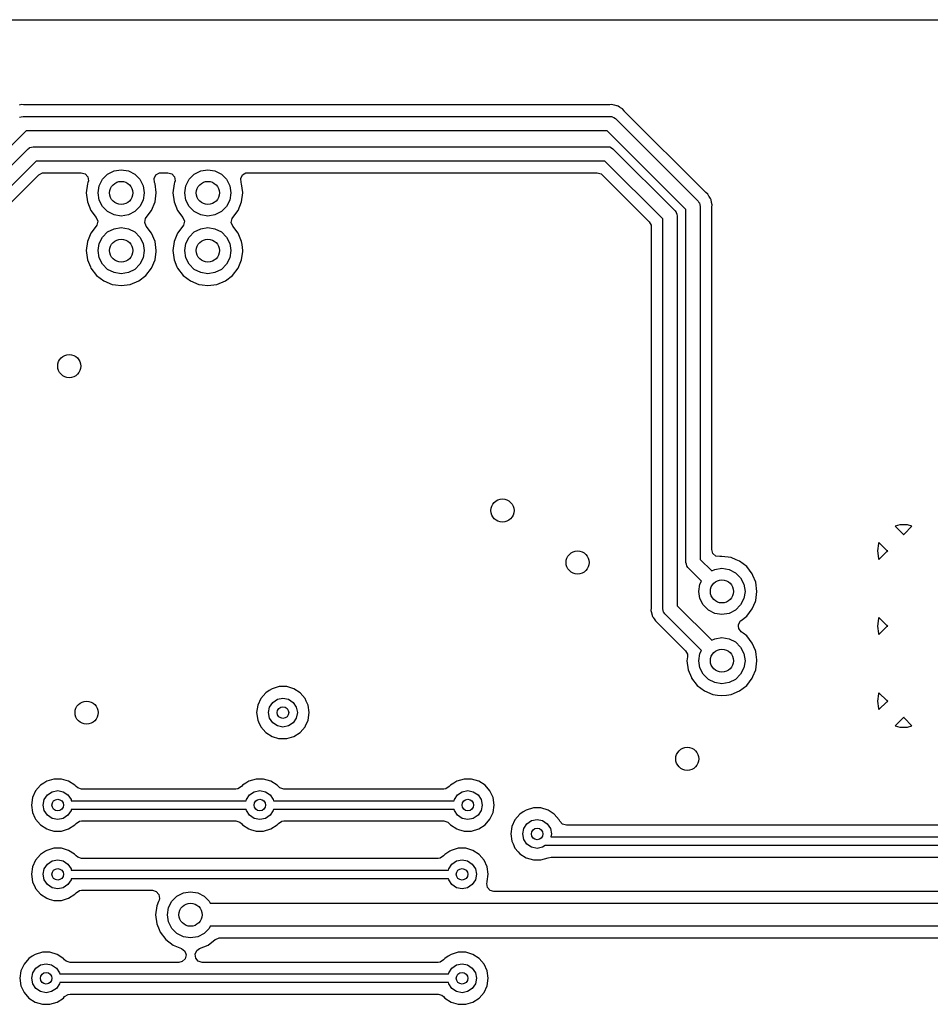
# Model space of a CAD drawing. Extents: x 0.4 to 10.6, y -8.1 to -0.4.
# Tile 22 of 25: x 6.584 to 7.205, y -1.951 to -1.28. Entities that reach past the tile are written whole.
import ezdxf

# ---------------------------------------------------------------- set-up
doc = ezdxf.new("R2010")
doc.units = 0
doc.header["$MEASUREMENT"] = 0
doc.layers.add('BLACK', color=7, linetype='CONTINUOUS')

msp = doc.modelspace()

# ---------------------------------------------------------------- linework, layer by layer
at = {"layer": 'BLACK', "linetype": 'CONTINUOUS'}
for p, q in [((4.78348, -1.27955), (7.46061, -1.27955)), ((6.58548, -1.33743), (6.58394, -1.33784)), ((6.58685, -1.33755), (6.58548, -1.33743)), ((6.58548, -1.33743), (6.58548, -1.33743)), ((6.58707, -1.33757), (6.58685, -1.33755)), ((6.58728, -1.33758), (6.58707, -1.33757)), ((6.98617, -1.33758), (6.58728, -1.33758)), ((6.98638, -1.33757), (6.98617, -1.33758)), ((6.9866, -1.33755), (6.98638, -1.33757)), ((6.98797, -1.33743), (6.9866, -1.33755)), ((6.98951, -1.33784), (6.98797, -1.33743)), ((6.98972, -1.33789), (6.98951, -1.33784)), ((6.99129, -1.33817), (6.98972, -1.33789)), ((6.99149, -1.33824), (6.99129, -1.33817)), ((6.99215, -1.33851), (6.99149, -1.33824)), ((6.99234, -1.3386), (6.99215, -1.33851)), ((6.99312, -1.33915), (6.99234, -1.3386)), ((6.99234, -1.3386), (6.99234, -1.3386)), ((6.99364, -1.33951), (6.99312, -1.33915)), ((6.99382, -1.33963), (6.99364, -1.33951)), ((6.99475, -1.34017), (6.99382, -1.33963)), ((6.9952, -1.34043), (6.99475, -1.34017)), ((6.99623, -1.34165), (6.9952, -1.34043)), ((6.9952, -1.34043), (6.9952, -1.34043)), ((6.99637, -1.3418), (6.99623, -1.34165)), ((7.0519, -1.39733), (6.99637, -1.3418)), ((6.58426, -1.34607), (6.58545, -1.34582)), ((6.58545, -1.34582), (6.58661, -1.34547)), ((6.58661, -1.34547), (6.98684, -1.34547)), ((6.98684, -1.34547), (6.98771, -1.3456)), ((6.98771, -1.3456), (6.98788, -1.34558)), ((6.98788, -1.34558), (6.98798, -1.34564)), ((6.98798, -1.34564), (6.98822, -1.34567)), ((6.98822, -1.34567), (6.98925, -1.34633)), ((6.98925, -1.34633), (6.99032, -1.34691)), ((6.99032, -1.34691), (7.04679, -1.40338)), ((6.58865, -1.35531), (6.47986, -1.46411)), ((6.9848, -1.35531), (6.58865, -1.35531)), ((7.03839, -1.4089), (6.9848, -1.35531)), ((6.48615, -1.47146), (6.59002, -1.36758)), ((6.59002, -1.36758), (6.59073, -1.36706)), ((6.59073, -1.36706), (6.59084, -1.36692)), ((6.59084, -1.36692), (6.59095, -1.36689)), ((6.59095, -1.36689), (6.59115, -1.36674)), ((6.59115, -1.36674), (6.59234, -1.36648)), ((6.59234, -1.36648), (6.5935, -1.36614)), ((6.5935, -1.36614), (6.98524, -1.36614)), ((6.98524, -1.36614), (6.98611, -1.36627)), ((6.98611, -1.36627), (6.98628, -1.36625)), ((6.98628, -1.36625), (6.98638, -1.36631)), ((6.98638, -1.36631), (6.98662, -1.36634)), ((6.98662, -1.36634), (6.98765, -1.367)), ((6.98765, -1.367), (6.98872, -1.36758)), ((6.98872, -1.36758), (7.03104, -1.40991)), ((6.59554, -1.37598), (6.49167, -1.47986)), ((6.9832, -1.37598), (6.59554, -1.37598)), ((7.02264, -1.41542), (6.9832, -1.37598)), ((6.64429, -1.3849), (6.64868, -1.38266)), ((6.64868, -1.38266), (6.65354, -1.38189)), ((6.65354, -1.38189), (6.65841, -1.38266)), ((6.65841, -1.38266), (6.6628, -1.3849)), ((6.70334, -1.3849), (6.70773, -1.38266)), ((6.70773, -1.38266), (6.7126, -1.38189)), ((6.7126, -1.38189), (6.71746, -1.38266)), ((6.71746, -1.38266), (6.72185, -1.3849)), ((6.49772, -1.48497), (6.59738, -1.38531)), ((6.59738, -1.38531), (6.5998, -1.38399)), ((6.5998, -1.38399), (6.60083, -1.38388)), ((6.60083, -1.38388), (6.62635, -1.38388)), ((6.62635, -1.38388), (6.62899, -1.38465)), ((6.62899, -1.38465), (6.63079, -1.38673)), ((6.63079, -1.38673), (6.63118, -1.38945)), ((6.63118, -1.38945), (6.63086, -1.39063)), ((6.63857, -1.39277), (6.6408, -1.38838)), ((6.6408, -1.38838), (6.64429, -1.3849)), ((6.6628, -1.3849), (6.66628, -1.38838)), ((6.66628, -1.38838), (6.66852, -1.39277)), ((6.67594, -1.38789), (6.67717, -1.38543)), ((6.67623, -1.39063), (6.67594, -1.38789)), ((6.67717, -1.38543), (6.67953, -1.38403)), ((6.67953, -1.38403), (6.68074, -1.38388)), ((6.68074, -1.38388), (6.6854, -1.38388)), ((6.6854, -1.38388), (6.68804, -1.38465)), ((6.68804, -1.38465), (6.68984, -1.38673)), ((6.68984, -1.38673), (6.69023, -1.38945)), ((6.69023, -1.38945), (6.68991, -1.39063)), ((6.69762, -1.39277), (6.69986, -1.38838)), ((6.69986, -1.38838), (6.70334, -1.3849)), ((6.72185, -1.3849), (6.72534, -1.38838)), ((6.72534, -1.38838), (6.72758, -1.39277)), ((6.73499, -1.38789), (6.73622, -1.38543)), ((6.73528, -1.39063), (6.73499, -1.38789)), ((6.73622, -1.38543), (6.73859, -1.38403)), ((6.73859, -1.38403), (6.73979, -1.38388)), ((6.73979, -1.38388), (6.97791, -1.38388)), ((6.97791, -1.38388), (6.98055, -1.38465)), ((6.98055, -1.38465), (6.98136, -1.38531)), ((6.98136, -1.38531), (7.01331, -1.41726)), ((6.63051, -1.39147), (6.6297, -1.39764)), ((6.63086, -1.39063), (6.63051, -1.39147)), ((6.63051, -1.39147), (6.63051, -1.39147)), ((6.6378, -1.39764), (6.63857, -1.39277)), ((6.66852, -1.39277), (6.66929, -1.39764)), ((6.67658, -1.39147), (6.67623, -1.39063)), ((6.67735, -1.39733), (6.67658, -1.39147)), ((6.67658, -1.39147), (6.67658, -1.39147)), ((6.68957, -1.39147), (6.68875, -1.39764)), ((6.68991, -1.39063), (6.68957, -1.39147)), ((6.68957, -1.39147), (6.68957, -1.39147)), ((6.69685, -1.39764), (6.69762, -1.39277)), ((6.72758, -1.39277), (6.72835, -1.39764)), ((6.73563, -1.39147), (6.73528, -1.39063)), ((6.7364, -1.39733), (6.73563, -1.39147)), ((6.73563, -1.39147), (6.73563, -1.39147)), ((6.6297, -1.39764), (6.6297, -1.39764)), ((6.6297, -1.39764), (6.63051, -1.40381)), ((6.63857, -1.4025), (6.6378, -1.39764)), ((6.6408, -1.40689), (6.63857, -1.4025)), ((6.66852, -1.4025), (6.66628, -1.40689)), ((6.66929, -1.39764), (6.66852, -1.4025)), ((6.67658, -1.40381), (6.67739, -1.39764)), ((6.67739, -1.39764), (6.67735, -1.39733)), ((6.68875, -1.39764), (6.68875, -1.39764)), ((6.68875, -1.39764), (6.68957, -1.40381)), ((6.69762, -1.4025), (6.69685, -1.39764)), ((6.69986, -1.40689), (6.69762, -1.4025)), ((6.72758, -1.4025), (6.72534, -1.40689)), ((6.72835, -1.39764), (6.72758, -1.4025)), ((6.73563, -1.40381), (6.73644, -1.39764)), ((6.73644, -1.39764), (6.7364, -1.39733)), ((7.05205, -1.39747), (7.0519, -1.39733)), ((7.05328, -1.3985), (7.05205, -1.39747)), ((7.05407, -1.39988), (7.05328, -1.3985)), ((7.05419, -1.40006), (7.05407, -1.39988)), ((7.0551, -1.40136), (7.05419, -1.40006)), ((7.05519, -1.40155), (7.0551, -1.40136)), ((7.0551, -1.40136), (7.0551, -1.40136)), ((7.05546, -1.40221), (7.05519, -1.40155)), ((7.05553, -1.40241), (7.05546, -1.40221)), ((7.05581, -1.40398), (7.05553, -1.40241)), ((7.05553, -1.40241), (7.05553, -1.40241)), ((6.63051, -1.40381), (6.63051, -1.40381)), ((6.63051, -1.40381), (6.63289, -1.40956)), ((6.63289, -1.40956), (6.63657, -1.41435)), ((6.64429, -1.41038), (6.6408, -1.40689)), ((6.66628, -1.40689), (6.6628, -1.41038)), ((6.67052, -1.41435), (6.67419, -1.40956)), ((6.67419, -1.40956), (6.67658, -1.40381)), ((6.68957, -1.40381), (6.68957, -1.40381)), ((6.68957, -1.40381), (6.69195, -1.40956)), ((6.69195, -1.40956), (6.69562, -1.41435)), ((6.70334, -1.41038), (6.69986, -1.40689)), ((6.72534, -1.40689), (6.72185, -1.41038)), ((6.72957, -1.41435), (6.73325, -1.40956)), ((6.73325, -1.40956), (6.73563, -1.40381)), ((7.03839, -1.64961), (7.03839, -1.4089)), ((7.04679, -1.40338), (7.04731, -1.40409)), ((7.04731, -1.40409), (7.04745, -1.4042)), ((7.04745, -1.4042), (7.04748, -1.40431)), ((7.04748, -1.40431), (7.04763, -1.4045)), ((7.04763, -1.4045), (7.04789, -1.40569)), ((7.04789, -1.40569), (7.04823, -1.40686)), ((7.04823, -1.40686), (7.04823, -1.64757)), ((7.05586, -1.40419), (7.05581, -1.40398)), ((7.05627, -1.40573), (7.05586, -1.40419)), ((7.05612, -1.40753), (7.05613, -1.40732)), ((7.05612, -1.4356), (7.05612, -1.40753)), ((7.05613, -1.40732), (7.05627, -1.40573)), ((6.63657, -1.41435), (6.63756, -1.41692)), ((6.64868, -1.41262), (6.64429, -1.41038)), ((6.65354, -1.41339), (6.64868, -1.41262)), ((6.65841, -1.41262), (6.65354, -1.41339)), ((6.6628, -1.41038), (6.65841, -1.41262)), ((6.66953, -1.41773), (6.67008, -1.41503)), ((6.67008, -1.41503), (6.67052, -1.41435)), ((6.69562, -1.41435), (6.69661, -1.41692)), ((6.70773, -1.41262), (6.70334, -1.41038)), ((6.7126, -1.41339), (6.70773, -1.41262)), ((6.71746, -1.41262), (6.7126, -1.41339)), ((6.72185, -1.41038), (6.71746, -1.41262)), ((6.72858, -1.41773), (6.72913, -1.41503)), ((6.72913, -1.41503), (6.72957, -1.41435)), ((7.02264, -1.6811), (7.02264, -1.41542)), ((7.03104, -1.40991), (7.03157, -1.41061)), ((7.03157, -1.41061), (7.0317, -1.41073)), ((7.0317, -1.41073), (7.03173, -1.41083)), ((7.03173, -1.41083), (7.03188, -1.41103)), ((7.03188, -1.41103), (7.03214, -1.41222)), ((7.03214, -1.41222), (7.03248, -1.41339)), ((7.03248, -1.41339), (7.03248, -1.67906)), ((6.63657, -1.42029), (6.63289, -1.42508)), ((6.63701, -1.41961), (6.63657, -1.42029)), ((6.63756, -1.41692), (6.63701, -1.41961)), ((6.64429, -1.42427), (6.64868, -1.42203)), ((6.64868, -1.42203), (6.65354, -1.42126)), ((6.65354, -1.42126), (6.65841, -1.42203)), ((6.65841, -1.42203), (6.6628, -1.42427)), ((6.67052, -1.42029), (6.66953, -1.41773)), ((6.67419, -1.42508), (6.67052, -1.42029)), ((6.69562, -1.42029), (6.69195, -1.42508)), ((6.69606, -1.41961), (6.69562, -1.42029)), ((6.69661, -1.41692), (6.69606, -1.41961)), ((6.70334, -1.42427), (6.70773, -1.42203)), ((6.70773, -1.42203), (6.7126, -1.42126)), ((6.7126, -1.42126), (6.71746, -1.42203)), ((6.71746, -1.42203), (6.72185, -1.42427)), ((6.72957, -1.42029), (6.72858, -1.41773)), ((6.73325, -1.42508), (6.72957, -1.42029)), ((7.01331, -1.41726), (7.01463, -1.41968)), ((7.01463, -1.41968), (7.01474, -1.42072)), ((7.01474, -1.42072), (7.01474, -1.68044)), ((6.63289, -1.42508), (6.63051, -1.43084)), ((6.63857, -1.43214), (6.6408, -1.42775)), ((6.6408, -1.42775), (6.64429, -1.42427)), ((6.6628, -1.42427), (6.66628, -1.42775)), ((6.66628, -1.42775), (6.66852, -1.43214)), ((6.67658, -1.43084), (6.67419, -1.42508)), ((6.69195, -1.42508), (6.68957, -1.43084)), ((6.69762, -1.43214), (6.69986, -1.42775)), ((6.69986, -1.42775), (6.70334, -1.42427)), ((6.72185, -1.42427), (6.72534, -1.42775)), ((6.72534, -1.42775), (6.72758, -1.43214)), ((6.73563, -1.43084), (6.73325, -1.42508)), ((6.63051, -1.43084), (6.6297, -1.43701)), ((6.63051, -1.43084), (6.63051, -1.43084)), ((6.6378, -1.43701), (6.63857, -1.43214)), ((6.66852, -1.43214), (6.66929, -1.43701)), ((6.67685, -1.43289), (6.67658, -1.43084)), ((6.67739, -1.43701), (6.67685, -1.43289)), ((6.68957, -1.43084), (6.68875, -1.43701)), ((6.68957, -1.43084), (6.68957, -1.43084)), ((6.69685, -1.43701), (6.69762, -1.43214)), ((6.72758, -1.43214), (6.72835, -1.43701)), ((6.7359, -1.43289), (6.73563, -1.43084)), ((6.73644, -1.43701), (6.7359, -1.43289)), ((7.05612, -1.49761), (7.05612, -1.4356)), ((6.6297, -1.43701), (6.6297, -1.43701)), ((6.6297, -1.43701), (6.63051, -1.44318)), ((6.63051, -1.44318), (6.63051, -1.44318)), ((6.63051, -1.44318), (6.6325, -1.44799)), ((6.63857, -1.44187), (6.6378, -1.43701)), ((6.6408, -1.44626), (6.63857, -1.44187)), ((6.66852, -1.44187), (6.66628, -1.44626)), ((6.66929, -1.43701), (6.66852, -1.44187)), ((6.67419, -1.44893), (6.67658, -1.44318)), ((6.67658, -1.44318), (6.67732, -1.43756)), ((6.67732, -1.43756), (6.67739, -1.43701)), ((6.67739, -1.43701), (6.67739, -1.43701)), ((6.68875, -1.43701), (6.68875, -1.43701)), ((6.68875, -1.43701), (6.68957, -1.44318)), ((6.68957, -1.44318), (6.68957, -1.44318)), ((6.68957, -1.44318), (6.69156, -1.44799)), ((6.69762, -1.44187), (6.69685, -1.43701)), ((6.69986, -1.44626), (6.69762, -1.44187)), ((6.72758, -1.44187), (6.72534, -1.44626)), ((6.72835, -1.43701), (6.72758, -1.44187)), ((6.73325, -1.44893), (6.73563, -1.44318)), ((6.73563, -1.44318), (6.73637, -1.43756)), ((6.73637, -1.43756), (6.73644, -1.43701)), ((6.73644, -1.43701), (6.73644, -1.43701)), ((6.6325, -1.44799), (6.63289, -1.44893)), ((6.63289, -1.44893), (6.63668, -1.45387)), ((6.64429, -1.44975), (6.6408, -1.44626)), ((6.64868, -1.45199), (6.64429, -1.44975)), ((6.6628, -1.44975), (6.65841, -1.45199)), ((6.66628, -1.44626), (6.6628, -1.44975)), ((6.6704, -1.45387), (6.67419, -1.44893)), ((6.69156, -1.44799), (6.69195, -1.44893)), ((6.69195, -1.44893), (6.69574, -1.45387)), ((6.70334, -1.44975), (6.69986, -1.44626)), ((6.70773, -1.45199), (6.70334, -1.44975)), ((6.72185, -1.44975), (6.71746, -1.45199)), ((6.72534, -1.44626), (6.72185, -1.44975)), ((6.72946, -1.45387), (6.73325, -1.44893)), ((6.63668, -1.45387), (6.64162, -1.45766)), ((6.65354, -1.45276), (6.64868, -1.45199)), ((6.65841, -1.45199), (6.65354, -1.45276)), ((6.66547, -1.45766), (6.6704, -1.45387)), ((6.69574, -1.45387), (6.70068, -1.45766)), ((6.7126, -1.45276), (6.70773, -1.45199)), ((6.71746, -1.45199), (6.7126, -1.45276)), ((6.72452, -1.45766), (6.72946, -1.45387)), ((6.64162, -1.45766), (6.64737, -1.46004)), ((6.64737, -1.46004), (6.64962, -1.46034)), ((6.64962, -1.46034), (6.65354, -1.46085)), ((6.65354, -1.46085), (6.6556, -1.46058)), ((6.65354, -1.46085), (6.65354, -1.46085)), ((6.65354, -1.46085), (6.65354, -1.46085)), ((6.6556, -1.46058), (6.65972, -1.46004)), ((6.65972, -1.46004), (6.66547, -1.45766)), ((6.70068, -1.45766), (6.70643, -1.46004)), ((6.70643, -1.46004), (6.70868, -1.46034)), ((6.70868, -1.46034), (6.7126, -1.46085)), ((6.7126, -1.46085), (6.71466, -1.46058)), ((6.7126, -1.46085), (6.7126, -1.46085)), ((6.7126, -1.46085), (6.7126, -1.46085)), ((6.71466, -1.46058), (6.71877, -1.46004)), ((6.71877, -1.46004), (6.72452, -1.45766)), ((7.05612, -1.62493), (7.05612, -1.49761)), ((7.18426, -1.62402), (7.18115, -1.62493)), ((7.18936, -1.62402), (7.18426, -1.62402)), ((7.19248, -1.62493), (7.18936, -1.62402)), ((7.05612, -1.64078), (7.05612, -1.62493)), ((7.18115, -1.62493), (7.18115, -1.62493)), ((7.18115, -1.62493), (7.18646, -1.63024)), ((7.18646, -1.63024), (7.18676, -1.6308)), ((7.18676, -1.6308), (7.18716, -1.63024)), ((7.18716, -1.63024), (7.19248, -1.62493)), ((7.19248, -1.62493), (7.19248, -1.62493)), ((7.16964, -1.63669), (7.16891, -1.64173)), ((7.16995, -1.63601), (7.16964, -1.63669)), ((7.17526, -1.64132), (7.16995, -1.63601)), ((7.05639, -1.64173), (7.05612, -1.64078)), ((7.05687, -1.64337), (7.05639, -1.64173)), ((7.05892, -1.6452), (7.05687, -1.64337)), ((7.16891, -1.64173), (7.16964, -1.64677)), ((7.16995, -1.64746), (7.17526, -1.64214)), ((7.17531, -1.64137), (7.17526, -1.64132)), ((7.17526, -1.64214), (7.17601, -1.64174)), ((7.176, -1.64173), (7.17531, -1.64137)), ((7.17601, -1.64174), (7.176, -1.64173)), ((7.03873, -1.65077), (7.03839, -1.64961)), ((7.03899, -1.65196), (7.03873, -1.65077)), ((7.04823, -1.64757), (7.05604, -1.65538)), ((7.06164, -1.64562), (7.05892, -1.6452)), ((7.06299, -1.64545), (7.06164, -1.64562)), ((7.06916, -1.64626), (7.06299, -1.64545)), ((7.06299, -1.64545), (7.06299, -1.64545)), ((7.07272, -1.64773), (7.06916, -1.64626)), ((7.06916, -1.64626), (7.06916, -1.64626)), ((7.07491, -1.64864), (7.07272, -1.64773)), ((7.07985, -1.65243), (7.07491, -1.64864)), ((7.16964, -1.64677), (7.16964, -1.64677)), ((7.16964, -1.64677), (7.16995, -1.64746)), ((7.03914, -1.65216), (7.03899, -1.65196)), ((7.03917, -1.65227), (7.03914, -1.65216)), ((7.0393, -1.65238), (7.03917, -1.65227)), ((7.03983, -1.65309), (7.0393, -1.65238)), ((7.04908, -1.66234), (7.03983, -1.65309)), ((7.05604, -1.65538), (7.05813, -1.65431)), ((7.05813, -1.65431), (7.06299, -1.65354)), ((7.06299, -1.65354), (7.06786, -1.65431)), ((7.06786, -1.65431), (7.07225, -1.65655)), ((7.07225, -1.65655), (7.07573, -1.66003)), ((7.08364, -1.65737), (7.07985, -1.65243)), ((7.08413, -1.65853), (7.08364, -1.65737)), ((7.04724, -1.66929), (7.04801, -1.66442)), ((7.04801, -1.66442), (7.04908, -1.66234)), ((7.07573, -1.66003), (7.07797, -1.66442)), ((7.07797, -1.66442), (7.07874, -1.66929)), ((7.08603, -1.66312), (7.08413, -1.65853)), ((7.08684, -1.66929), (7.08603, -1.66312)), ((7.04801, -1.67416), (7.04724, -1.66929)), ((7.07874, -1.66929), (7.07797, -1.67416)), ((7.08603, -1.67546), (7.08684, -1.66929)), ((7.05025, -1.67855), (7.04801, -1.67416)), ((7.07797, -1.67416), (7.07573, -1.67855)), ((7.08364, -1.68121), (7.08576, -1.67611)), ((7.08576, -1.67611), (7.08603, -1.67546)), ((7.01473, -1.68065), (7.0146, -1.68224)), ((7.0146, -1.68224), (7.0146, -1.68224)), ((7.0146, -1.68224), (7.01501, -1.68378)), ((7.01474, -1.68044), (7.01473, -1.68065)), ((7.01501, -1.68378), (7.01505, -1.68398)), ((7.01505, -1.68398), (7.01533, -1.68555)), ((7.02298, -1.68227), (7.02264, -1.6811)), ((7.02324, -1.68346), (7.02298, -1.68227)), ((7.02339, -1.68366), (7.02324, -1.68346)), ((7.02342, -1.68376), (7.02339, -1.68366)), ((7.02355, -1.68388), (7.02342, -1.68376)), ((7.02408, -1.68458), (7.02355, -1.68388)), ((7.04908, -1.70958), (7.02408, -1.68458)), ((7.03248, -1.67906), (7.05604, -1.70262)), ((7.05374, -1.68203), (7.05025, -1.67855)), ((7.05813, -1.68427), (7.05374, -1.68203)), ((7.06299, -1.68504), (7.05813, -1.68427)), ((7.06786, -1.68427), (7.06299, -1.68504)), ((7.07225, -1.68203), (7.06786, -1.68427)), ((7.07573, -1.67855), (7.07225, -1.68203)), ((7.07985, -1.68615), (7.08364, -1.68121)), ((7.01533, -1.68555), (7.0154, -1.68575)), ((7.0154, -1.68575), (7.01568, -1.68641)), ((7.01568, -1.68641), (7.01577, -1.6866)), ((7.01577, -1.6866), (7.01577, -1.6866)), ((7.01577, -1.6866), (7.01618, -1.68719)), ((7.01618, -1.68719), (7.01668, -1.68791)), ((7.01668, -1.68791), (7.01679, -1.68809)), ((7.01679, -1.68809), (7.01759, -1.68947)), ((7.01759, -1.68947), (7.01881, -1.69049)), ((7.01881, -1.69049), (7.01897, -1.69064)), ((7.01897, -1.69064), (7.03811, -1.70978)), ((7.0743, -1.69182), (7.07565, -1.68942)), ((7.07565, -1.68942), (7.07609, -1.68904)), ((7.07609, -1.68904), (7.07985, -1.68615)), ((7.16964, -1.68787), (7.16891, -1.69291)), ((7.16995, -1.68719), (7.16964, -1.68787)), ((7.17526, -1.6925), (7.16995, -1.68719)), ((7.07437, -1.69291), (7.0743, -1.69182)), ((7.07447, -1.69456), (7.07437, -1.69291)), ((7.07609, -1.69679), (7.07447, -1.69456)), ((7.07749, -1.69786), (7.07609, -1.69679)), ((7.07985, -1.69967), (7.07749, -1.69786)), ((7.16891, -1.69291), (7.16964, -1.69796)), ((7.16964, -1.69796), (7.16964, -1.69796)), ((7.16964, -1.69796), (7.16995, -1.69864)), ((7.16995, -1.69864), (7.17526, -1.69332)), ((7.17531, -1.69255), (7.17526, -1.6925)), ((7.17526, -1.69332), (7.17601, -1.69292)), ((7.176, -1.69292), (7.17531, -1.69255)), ((7.17601, -1.69292), (7.176, -1.69292)), ((7.05604, -1.70262), (7.05813, -1.70156)), ((7.05813, -1.70156), (7.06299, -1.70079)), ((7.06299, -1.70079), (7.06786, -1.70156)), ((7.06786, -1.70156), (7.07225, -1.70379)), ((7.07225, -1.70379), (7.07573, -1.70728)), ((7.08364, -1.70461), (7.07985, -1.69967)), ((7.07985, -1.69967), (7.07985, -1.69967)), ((7.07985, -1.69967), (7.07985, -1.69967)), ((7.08576, -1.70971), (7.08364, -1.70461)), ((7.03811, -1.70978), (7.03943, -1.71219)), ((7.04724, -1.71654), (7.04801, -1.71167)), ((7.04801, -1.71167), (7.04908, -1.70958)), ((7.07573, -1.70728), (7.07797, -1.71167)), ((7.07797, -1.71167), (7.07874, -1.71654)), ((7.08603, -1.71036), (7.08576, -1.70971)), ((7.0863, -1.71242), (7.08603, -1.71036)), ((7.0395, -1.71387), (7.03915, -1.71654)), ((7.03915, -1.71654), (7.03915, -1.71654)), ((7.03915, -1.71654), (7.03996, -1.72271)), ((7.03943, -1.71219), (7.0395, -1.71387)), ((7.04801, -1.7214), (7.04724, -1.71654)), ((7.07874, -1.71654), (7.07797, -1.7214)), ((7.08603, -1.72271), (7.08684, -1.71654)), ((7.08675, -1.71587), (7.0863, -1.71242)), ((7.08684, -1.71654), (7.08675, -1.71587)), ((7.03996, -1.72271), (7.03996, -1.72271)), ((7.03996, -1.72271), (7.0422, -1.72812)), ((7.05025, -1.72579), (7.04801, -1.7214)), ((7.07797, -1.7214), (7.07573, -1.72579)), ((7.08413, -1.72729), (7.08603, -1.72271)), ((7.0422, -1.72812), (7.04234, -1.72846)), ((7.04234, -1.72846), (7.04613, -1.7334)), ((7.05374, -1.72928), (7.05025, -1.72579)), ((7.05813, -1.73151), (7.05374, -1.72928)), ((7.06299, -1.73228), (7.05813, -1.73151)), ((7.06786, -1.73151), (7.06299, -1.73228)), ((7.07225, -1.72928), (7.06786, -1.73151)), ((7.07573, -1.72579), (7.07225, -1.72928)), ((7.07985, -1.7334), (7.08364, -1.72846)), ((7.08364, -1.72846), (7.08413, -1.72729)), ((6.75205, -1.73843), (6.74871, -1.74228)), ((6.75432, -1.73697), (6.75205, -1.73843)), ((6.75634, -1.73567), (6.75432, -1.73697)), ((6.76123, -1.73423), (6.75634, -1.73567)), ((6.75634, -1.73567), (6.75634, -1.73567)), ((6.75634, -1.73567), (6.75634, -1.73567)), ((6.76633, -1.73423), (6.76123, -1.73423)), ((6.76123, -1.73423), (6.76123, -1.73423)), ((6.77122, -1.73567), (6.76633, -1.73423)), ((6.76633, -1.73423), (6.76633, -1.73423)), ((6.77551, -1.73843), (6.77122, -1.73567)), ((6.77122, -1.73567), (6.77122, -1.73567)), ((6.77122, -1.73567), (6.77122, -1.73567)), ((6.77885, -1.74228), (6.77551, -1.73843)), ((7.04613, -1.7334), (7.05107, -1.73719)), ((7.05107, -1.73719), (7.05682, -1.73957)), ((7.06916, -1.73957), (7.07491, -1.73719)), ((7.07491, -1.73719), (7.07985, -1.7334)), ((7.16995, -1.73837), (7.16964, -1.73905)), ((7.17526, -1.74368), (7.16995, -1.73837)), ((6.74871, -1.74228), (6.74659, -1.74692)), ((6.74871, -1.74228), (6.74871, -1.74228)), ((6.75469, -1.7482), (6.75682, -1.74501)), ((6.75682, -1.74501), (6.76001, -1.74288)), ((6.76001, -1.74288), (6.76378, -1.74213)), ((6.76378, -1.74213), (6.76755, -1.74288)), ((6.76755, -1.74288), (6.77074, -1.74501)), ((6.77074, -1.74501), (6.77287, -1.7482)), ((6.77968, -1.74409), (6.77885, -1.74228)), ((6.78097, -1.74692), (6.77968, -1.74409)), ((7.05682, -1.73957), (7.05984, -1.73997)), ((7.05984, -1.73997), (7.06299, -1.74038)), ((7.06299, -1.74038), (7.06614, -1.73997)), ((7.06299, -1.74038), (7.06299, -1.74038)), ((7.06299, -1.74038), (7.06299, -1.74038)), ((7.06614, -1.73997), (7.06916, -1.73957)), ((7.16964, -1.73905), (7.16891, -1.74409)), ((7.16891, -1.74409), (7.16964, -1.74914)), ((7.16995, -1.74982), (7.17526, -1.74451)), ((7.17531, -1.74373), (7.17526, -1.74368)), ((7.17526, -1.74451), (7.17601, -1.7441)), ((7.176, -1.7441), (7.17531, -1.74373)), ((7.17601, -1.7441), (7.176, -1.7441)), ((6.74659, -1.74692), (6.74586, -1.75197)), ((6.74586, -1.75197), (6.74659, -1.75702)), ((6.75394, -1.75197), (6.75469, -1.7482)), ((6.75469, -1.75574), (6.75394, -1.75197)), ((6.77287, -1.7482), (6.77362, -1.75197)), ((6.77362, -1.75197), (6.77287, -1.75574)), ((6.7817, -1.75197), (6.78097, -1.74692)), ((6.78097, -1.75702), (6.7817, -1.75197)), ((7.16964, -1.74914), (7.16964, -1.74914)), ((7.16964, -1.74914), (7.16995, -1.74982)), ((6.74659, -1.75702), (6.7471, -1.75814)), ((6.7471, -1.75814), (6.74871, -1.76166)), ((6.75682, -1.75893), (6.75469, -1.75574)), ((6.77287, -1.75574), (6.77074, -1.75893)), ((6.7792, -1.7609), (6.78097, -1.75702)), ((7.18646, -1.75558), (7.18115, -1.7609)), ((7.18686, -1.75502), (7.18646, -1.75558)), ((7.18716, -1.75558), (7.18686, -1.75502)), ((7.19248, -1.7609), (7.18716, -1.75558)), ((6.74871, -1.76166), (6.75205, -1.76551)), ((6.76001, -1.76106), (6.75682, -1.75893)), ((6.76378, -1.76181), (6.76001, -1.76106)), ((6.76755, -1.76106), (6.76378, -1.76181)), ((6.77074, -1.75893), (6.76755, -1.76106)), ((6.77551, -1.76551), (6.77885, -1.76166)), ((6.77885, -1.76166), (6.7792, -1.7609)), ((7.18115, -1.7609), (7.18426, -1.76181)), ((7.18426, -1.76181), (7.18936, -1.76181)), ((7.18936, -1.76181), (7.19248, -1.7609)), ((6.75205, -1.76551), (6.75634, -1.76827)), ((6.75634, -1.76827), (6.76063, -1.76953)), ((6.76063, -1.76953), (6.76123, -1.7697)), ((6.76123, -1.7697), (6.76123, -1.7697)), ((6.76123, -1.7697), (6.76123, -1.7697)), ((6.76123, -1.7697), (6.76633, -1.7697)), ((6.76633, -1.7697), (6.77122, -1.76827)), ((6.76633, -1.7697), (6.76633, -1.7697)), ((6.77122, -1.76827), (6.77551, -1.76551)), ((6.60279, -1.79866), (6.60077, -1.79996)), ((6.60769, -1.79722), (6.60279, -1.79866)), ((6.60279, -1.79866), (6.60279, -1.79866)), ((6.60279, -1.79866), (6.60279, -1.79866)), ((6.61279, -1.79722), (6.60769, -1.79722)), ((6.60769, -1.79722), (6.60769, -1.79722)), ((6.61768, -1.79866), (6.61279, -1.79722)), ((6.61279, -1.79722), (6.61279, -1.79722)), ((6.62197, -1.80142), (6.61768, -1.79866)), ((6.61768, -1.79866), (6.61768, -1.79866)), ((6.61768, -1.79866), (6.61768, -1.79866)), ((6.74059, -1.79866), (6.73857, -1.79996)), ((6.74548, -1.79722), (6.74059, -1.79866)), ((6.74059, -1.79866), (6.74059, -1.79866)), ((6.74059, -1.79866), (6.74059, -1.79866)), ((6.75058, -1.79722), (6.74548, -1.79722)), ((6.74548, -1.79722), (6.74548, -1.79722)), ((6.75547, -1.79866), (6.75058, -1.79722)), ((6.75058, -1.79722), (6.75058, -1.79722)), ((6.75548, -1.79866), (6.75547, -1.79866)), ((6.75547, -1.79866), (6.75547, -1.79866)), ((6.75977, -1.80142), (6.75548, -1.79866)), ((6.88232, -1.79866), (6.8803, -1.79996)), ((6.88721, -1.79722), (6.88232, -1.79866)), ((6.88232, -1.79866), (6.88232, -1.79866)), ((6.88232, -1.79866), (6.88232, -1.79866)), ((6.89231, -1.79722), (6.88721, -1.79722)), ((6.88721, -1.79722), (6.88721, -1.79722)), ((6.89721, -1.79866), (6.89231, -1.79722)), ((6.89231, -1.79722), (6.89231, -1.79722)), ((6.9015, -1.80142), (6.89721, -1.79866)), ((6.89721, -1.79866), (6.89721, -1.79866)), ((6.89721, -1.79866), (6.89721, -1.79866)), ((6.59516, -1.80527), (6.59304, -1.80991)), ((6.5985, -1.80142), (6.59516, -1.80527)), ((6.59516, -1.80527), (6.59516, -1.80527)), ((6.60077, -1.79996), (6.5985, -1.80142)), ((6.60647, -1.80587), (6.61024, -1.80512)), ((6.61024, -1.80512), (6.614, -1.80587)), ((6.62285, -1.80243), (6.62197, -1.80142)), ((6.62197, -1.80142), (6.62197, -1.80142)), ((6.6239, -1.80334), (6.62285, -1.80243)), ((6.62654, -1.80411), (6.6239, -1.80334)), ((6.73173, -1.80411), (6.62654, -1.80411)), ((6.73311, -1.80392), (6.73173, -1.80411)), ((6.73542, -1.80243), (6.73311, -1.80392)), ((6.7363, -1.80142), (6.73542, -1.80243)), ((6.73857, -1.79996), (6.7363, -1.80142)), ((6.74426, -1.80587), (6.74803, -1.80512)), ((6.74803, -1.80512), (6.7518, -1.80587)), ((6.76064, -1.80243), (6.75977, -1.80142)), ((6.75977, -1.80142), (6.75977, -1.80142)), ((6.76169, -1.80334), (6.76064, -1.80243)), ((6.76433, -1.80411), (6.76169, -1.80334)), ((6.87346, -1.80411), (6.76433, -1.80411)), ((6.87484, -1.80392), (6.87346, -1.80411)), ((6.87715, -1.80243), (6.87484, -1.80392)), ((6.87803, -1.80142), (6.87715, -1.80243)), ((6.8803, -1.79996), (6.87803, -1.80142)), ((6.886, -1.80587), (6.88976, -1.80512)), ((6.88976, -1.80512), (6.89353, -1.80587)), ((6.90484, -1.80527), (6.9015, -1.80142)), ((6.90696, -1.80991), (6.90484, -1.80527)), ((6.59304, -1.80991), (6.59232, -1.81496)), ((6.60039, -1.81496), (6.60114, -1.81119)), ((6.60114, -1.81119), (6.60328, -1.808)), ((6.60328, -1.808), (6.60647, -1.80587)), ((6.614, -1.80587), (6.6172, -1.808)), ((6.6172, -1.808), (6.61933, -1.81119)), ((6.61933, -1.81119), (6.61949, -1.81201)), ((6.61949, -1.81201), (6.73878, -1.81201)), ((6.73878, -1.81201), (6.73894, -1.81119)), ((6.73894, -1.81119), (6.74107, -1.808)), ((6.74107, -1.808), (6.74426, -1.80587)), ((6.7518, -1.80587), (6.75499, -1.808)), ((6.75499, -1.808), (6.75712, -1.81119)), ((6.75712, -1.81119), (6.75729, -1.81201)), ((6.75729, -1.81201), (6.88051, -1.81201)), ((6.88051, -1.81201), (6.88067, -1.81119)), ((6.88067, -1.81119), (6.8828, -1.808)), ((6.8828, -1.808), (6.886, -1.80587)), ((6.89353, -1.80587), (6.89672, -1.808)), ((6.89672, -1.808), (6.89886, -1.81119)), ((6.89886, -1.81119), (6.89961, -1.81496)), ((6.90768, -1.81496), (6.90696, -1.80991)), ((6.59232, -1.81496), (6.59304, -1.82001)), ((6.60114, -1.81873), (6.60039, -1.81496)), ((6.60328, -1.82192), (6.60114, -1.81873)), ((6.61933, -1.81873), (6.6172, -1.82192)), ((6.61949, -1.81791), (6.61933, -1.81873)), ((6.73878, -1.81791), (6.61949, -1.81791)), ((6.73894, -1.81873), (6.73878, -1.81791)), ((6.74107, -1.82192), (6.73894, -1.81873)), ((6.75712, -1.81873), (6.75499, -1.82192)), ((6.75729, -1.81791), (6.75712, -1.81873)), ((6.88051, -1.81791), (6.75729, -1.81791)), ((6.88067, -1.81873), (6.88051, -1.81791)), ((6.8828, -1.82192), (6.88067, -1.81873)), ((6.89886, -1.81873), (6.89672, -1.82192)), ((6.89961, -1.81496), (6.89886, -1.81873)), ((6.90696, -1.82001), (6.90768, -1.81496)), ((6.92956, -1.81835), (6.92755, -1.81964)), ((6.93446, -1.81691), (6.92956, -1.81835)), ((6.92956, -1.81835), (6.92956, -1.81835)), ((6.92956, -1.81835), (6.92956, -1.81835)), ((6.93956, -1.81691), (6.93446, -1.81691)), ((6.93446, -1.81691), (6.93446, -1.81691)), ((6.94445, -1.81835), (6.93956, -1.81691)), ((6.93956, -1.81691), (6.93956, -1.81691)), ((6.94874, -1.8211), (6.94445, -1.81835)), ((6.94445, -1.81835), (6.94445, -1.81835)), ((6.94445, -1.81835), (6.94445, -1.81835)), ((6.59304, -1.82001), (6.59471, -1.82367)), ((6.59471, -1.82367), (6.59516, -1.82465)), ((6.59516, -1.82465), (6.5985, -1.8285)), ((6.60647, -1.82405), (6.60328, -1.82192)), ((6.61024, -1.8248), (6.60647, -1.82405)), ((6.614, -1.82405), (6.61024, -1.8248)), ((6.6172, -1.82192), (6.614, -1.82405)), ((6.62516, -1.826), (6.62654, -1.82581)), ((6.62654, -1.82581), (6.73173, -1.82581)), ((6.73173, -1.82581), (6.73437, -1.82658)), ((6.74426, -1.82405), (6.74107, -1.82192)), ((6.74803, -1.8248), (6.74426, -1.82405)), ((6.7518, -1.82405), (6.74803, -1.8248)), ((6.75499, -1.82192), (6.7518, -1.82405)), ((6.76296, -1.826), (6.76433, -1.82581)), ((6.76433, -1.82581), (6.87346, -1.82581)), ((6.87346, -1.82581), (6.8761, -1.82658)), ((6.886, -1.82405), (6.8828, -1.82192)), ((6.88976, -1.8248), (6.886, -1.82405)), ((6.89353, -1.82405), (6.88976, -1.8248)), ((6.89672, -1.82192), (6.89353, -1.82405)), ((6.9015, -1.8285), (6.90484, -1.82465)), ((6.90484, -1.82465), (6.90696, -1.82001)), ((6.92193, -1.82496), (6.91982, -1.8296)), ((6.92527, -1.8211), (6.92193, -1.82496)), ((6.92193, -1.82496), (6.92193, -1.82496)), ((6.92755, -1.81964), (6.92527, -1.8211)), ((6.93005, -1.82769), (6.93324, -1.82555)), ((6.93324, -1.82555), (6.93701, -1.8248)), ((6.93701, -1.8248), (6.94077, -1.82555)), ((6.94077, -1.82555), (6.94397, -1.82769)), ((6.95208, -1.82496), (6.94874, -1.8211)), ((6.9525, -1.82587), (6.95208, -1.82496)), ((6.95208, -1.82496), (6.95208, -1.82496)), ((6.95208, -1.82496), (6.95208, -1.82496)), ((6.5985, -1.8285), (6.60279, -1.83126)), ((6.60279, -1.83126), (6.60395, -1.8316)), ((6.60395, -1.8316), (6.60769, -1.8327)), ((6.61279, -1.8327), (6.61768, -1.83126)), ((6.61768, -1.83126), (6.62197, -1.8285)), ((6.62197, -1.8285), (6.62285, -1.82749)), ((6.62285, -1.82749), (6.62516, -1.826)), ((6.73437, -1.82658), (6.73542, -1.82749)), ((6.73542, -1.82749), (6.7363, -1.8285)), ((6.7363, -1.8285), (6.74059, -1.83126)), ((6.74059, -1.83126), (6.74174, -1.8316)), ((6.74174, -1.8316), (6.74548, -1.8327)), ((6.75058, -1.8327), (6.75548, -1.83126)), ((6.75548, -1.83126), (6.75977, -1.8285)), ((6.75977, -1.8285), (6.76064, -1.82749)), ((6.76064, -1.82749), (6.76296, -1.826)), ((6.8761, -1.82658), (6.87715, -1.82749)), ((6.87715, -1.82749), (6.87803, -1.8285)), ((6.87803, -1.8285), (6.88232, -1.83126)), ((6.88232, -1.83126), (6.88348, -1.8316)), ((6.88348, -1.8316), (6.88721, -1.8327)), ((6.89231, -1.8327), (6.89721, -1.83126)), ((6.89721, -1.83126), (6.9015, -1.8285)), ((6.91982, -1.8296), (6.91909, -1.83465)), ((6.92717, -1.83465), (6.92791, -1.83088)), ((6.92791, -1.83088), (6.93005, -1.82769)), ((6.94397, -1.82769), (6.9461, -1.83088)), ((6.9461, -1.83088), (6.94685, -1.83465)), ((6.9543, -1.82795), (6.9525, -1.82587)), ((6.95694, -1.82872), (6.9543, -1.82795)), ((7.30745, -1.82872), (6.95694, -1.82872)), ((6.60769, -1.8327), (6.60769, -1.8327)), ((6.60769, -1.8327), (6.60769, -1.8327)), ((6.60769, -1.8327), (6.61279, -1.8327)), ((6.61279, -1.8327), (6.61279, -1.8327)), ((6.74548, -1.8327), (6.74548, -1.8327)), ((6.74548, -1.8327), (6.74548, -1.8327)), ((6.74548, -1.8327), (6.75058, -1.8327)), ((6.75058, -1.8327), (6.75058, -1.8327)), ((6.88721, -1.8327), (6.88721, -1.8327)), ((6.88721, -1.8327), (6.88721, -1.8327)), ((6.88721, -1.8327), (6.89231, -1.8327)), ((6.89231, -1.8327), (6.89231, -1.8327)), ((6.91909, -1.83465), (6.91982, -1.83969)), ((6.92791, -1.83841), (6.92717, -1.83465)), ((6.93005, -1.84161), (6.92791, -1.83841)), ((6.94685, -1.83465), (6.94646, -1.83661)), ((6.94646, -1.83661), (7.44661, -1.83661)), ((6.60279, -1.84591), (6.6019, -1.84648)), ((6.60769, -1.84447), (6.60279, -1.84591)), ((6.60279, -1.84591), (6.60279, -1.84591)), ((6.60279, -1.84591), (6.60279, -1.84591)), ((6.61279, -1.84447), (6.60769, -1.84447)), ((6.60769, -1.84447), (6.60769, -1.84447)), ((6.61768, -1.84591), (6.61279, -1.84447)), ((6.61279, -1.84447), (6.61279, -1.84447)), ((6.6216, -1.84843), (6.61768, -1.84591)), ((6.61768, -1.84591), (6.61768, -1.84591)), ((6.61768, -1.84591), (6.61768, -1.84591)), ((6.87838, -1.84591), (6.87749, -1.84648)), ((6.88328, -1.84447), (6.87838, -1.84591)), ((6.87838, -1.84591), (6.87838, -1.84591)), ((6.87838, -1.84591), (6.87838, -1.84591)), ((6.88838, -1.84447), (6.88328, -1.84447)), ((6.88328, -1.84447), (6.88328, -1.84447)), ((6.89327, -1.84591), (6.88838, -1.84447)), ((6.88838, -1.84447), (6.88838, -1.84447)), ((6.89756, -1.84866), (6.89327, -1.84591)), ((6.89327, -1.84591), (6.89327, -1.84591)), ((6.89327, -1.84591), (6.89327, -1.84591)), ((6.91982, -1.83969), (6.92057, -1.84136)), ((6.92057, -1.84136), (6.92193, -1.84433)), ((6.92193, -1.84433), (6.92414, -1.84688)), ((6.93324, -1.84374), (6.93005, -1.84161)), ((6.93701, -1.84449), (6.93324, -1.84374)), ((6.94077, -1.84374), (6.93701, -1.84449)), ((6.9426, -1.84252), (6.94077, -1.84374)), ((7.44783, -1.84252), (6.9426, -1.84252)), ((6.59516, -1.85252), (6.59304, -1.85716)), ((6.5985, -1.84866), (6.59516, -1.85252)), ((6.59516, -1.85252), (6.59516, -1.85252)), ((6.6019, -1.84648), (6.5985, -1.84866)), ((6.60647, -1.85311), (6.61024, -1.85236)), ((6.61024, -1.85236), (6.614, -1.85311)), ((6.62197, -1.84866), (6.6216, -1.84843)), ((6.62285, -1.84967), (6.62197, -1.84866)), ((6.6239, -1.85058), (6.62285, -1.84967)), ((6.62654, -1.85136), (6.6239, -1.85058)), ((6.86953, -1.85136), (6.62654, -1.85136)), ((6.8709, -1.85116), (6.86953, -1.85136)), ((6.87322, -1.84967), (6.8709, -1.85116)), ((6.87409, -1.84866), (6.87322, -1.84967)), ((6.87749, -1.84648), (6.87409, -1.84866)), ((6.88206, -1.85311), (6.88583, -1.85236)), ((6.88583, -1.85236), (6.88959, -1.85311)), ((6.9009, -1.85252), (6.89756, -1.84866)), ((6.90302, -1.85716), (6.9009, -1.85252)), ((6.92414, -1.84688), (6.92522, -1.84812)), ((6.92522, -1.84812), (6.92527, -1.84819)), ((6.92527, -1.84819), (6.92956, -1.85095)), ((6.92956, -1.85095), (6.93446, -1.85238)), ((6.93446, -1.85238), (6.93446, -1.85238)), ((6.93446, -1.85238), (6.93446, -1.85238)), ((6.93446, -1.85238), (6.93956, -1.85238)), ((6.93956, -1.85238), (6.94445, -1.85095)), ((6.93956, -1.85238), (6.93956, -1.85238)), ((6.94445, -1.85094), (6.94465, -1.85085)), ((6.94445, -1.85095), (6.94445, -1.85094)), ((6.94465, -1.85085), (6.94668, -1.85041)), ((6.94668, -1.85041), (7.44629, -1.85041)), ((6.59304, -1.85716), (6.59232, -1.8622)), ((6.60039, -1.8622), (6.60114, -1.85844)), ((6.60114, -1.85844), (6.60328, -1.85525)), ((6.60328, -1.85525), (6.60647, -1.85311)), ((6.614, -1.85311), (6.6172, -1.85525)), ((6.6172, -1.85525), (6.61933, -1.85844)), ((6.61933, -1.85844), (6.61949, -1.85925)), ((6.61949, -1.85925), (6.87657, -1.85925)), ((6.87657, -1.85925), (6.87673, -1.85844)), ((6.87673, -1.85844), (6.87887, -1.85525)), ((6.87887, -1.85525), (6.88206, -1.85311)), ((6.88959, -1.85311), (6.89279, -1.85525)), ((6.89279, -1.85525), (6.89492, -1.85844)), ((6.89492, -1.85844), (6.89567, -1.8622)), ((6.90375, -1.8622), (6.90302, -1.85716)), ((6.59232, -1.8622), (6.59304, -1.86725)), ((6.60114, -1.86597), (6.60039, -1.8622)), ((6.60328, -1.86916), (6.60114, -1.86597)), ((6.61933, -1.86597), (6.6172, -1.86916)), ((6.61949, -1.86516), (6.61933, -1.86597)), ((6.87657, -1.86516), (6.61949, -1.86516)), ((6.87673, -1.86597), (6.87657, -1.86516)), ((6.87887, -1.86916), (6.87673, -1.86597)), ((6.89492, -1.86597), (6.89279, -1.86916)), ((6.89567, -1.8622), (6.89492, -1.86597)), ((6.90303, -1.86717), (6.90375, -1.8622)), ((6.59304, -1.86725), (6.59482, -1.87114)), ((6.59482, -1.87114), (6.59516, -1.87189)), ((6.59516, -1.87189), (6.5985, -1.87575)), ((6.60647, -1.8713), (6.60328, -1.86916)), ((6.61024, -1.87205), (6.60647, -1.8713)), ((6.614, -1.8713), (6.61024, -1.87205)), ((6.6172, -1.86916), (6.614, -1.8713)), ((6.88206, -1.8713), (6.87887, -1.86916)), ((6.88583, -1.87205), (6.88206, -1.8713)), ((6.88959, -1.8713), (6.88583, -1.87205)), ((6.89279, -1.86916), (6.88959, -1.8713)), ((6.9027, -1.86842), (6.90295, -1.8676)), ((6.9031, -1.87114), (6.9027, -1.86842)), ((6.90292, -1.86759), (6.90302, -1.86725)), ((6.90295, -1.8676), (6.90292, -1.86759)), ((6.90302, -1.86725), (6.90303, -1.86717)), ((6.9049, -1.87322), (6.9031, -1.87114)), ((6.5985, -1.87575), (6.60279, -1.8785)), ((6.60279, -1.8785), (6.60454, -1.87902)), ((6.60454, -1.87902), (6.60769, -1.87994)), ((6.61279, -1.87994), (6.61768, -1.8785)), ((6.61768, -1.8785), (6.62197, -1.87575)), ((6.62197, -1.87575), (6.62285, -1.87474)), ((6.62285, -1.87474), (6.62516, -1.87325)), ((6.62516, -1.87325), (6.62654, -1.87305)), ((6.62654, -1.87305), (6.67481, -1.87305)), ((6.67481, -1.87305), (6.67745, -1.87383)), ((6.67745, -1.87383), (6.67925, -1.87591)), ((6.67925, -1.87591), (6.67965, -1.87863)), ((6.67965, -1.87863), (6.67932, -1.8798)), ((6.68805, -1.88051), (6.69153, -1.87702)), ((6.69153, -1.87702), (6.69592, -1.87479)), ((6.69592, -1.87479), (6.70079, -1.87402)), ((6.70079, -1.87402), (6.70565, -1.87479)), ((6.70565, -1.87479), (6.71004, -1.87702)), ((6.71004, -1.87702), (6.71353, -1.88051)), ((6.90754, -1.874), (6.9049, -1.87322)), ((7.57019, -1.874), (6.90754, -1.874)), ((6.60769, -1.87994), (6.60769, -1.87994)), ((6.60769, -1.87994), (6.60769, -1.87994)), ((6.60769, -1.87994), (6.61279, -1.87994)), ((6.61279, -1.87994), (6.61279, -1.87994)), ((6.67775, -1.88359), (6.67694, -1.88976)), ((6.67895, -1.88072), (6.67775, -1.88359)), ((6.67775, -1.88359), (6.67775, -1.88359)), ((6.67932, -1.8798), (6.67895, -1.88072)), ((6.68504, -1.88976), (6.68581, -1.8849)), ((6.68581, -1.8849), (6.68805, -1.88051)), ((6.71353, -1.88051), (6.71423, -1.88189)), ((6.71423, -1.88189), (7.57548, -1.88189)), ((6.67694, -1.88976), (6.67694, -1.88976)), ((6.67694, -1.88976), (6.67775, -1.89594)), ((6.68581, -1.89463), (6.68504, -1.88976)), ((6.67775, -1.89594), (6.67775, -1.89594)), ((6.67775, -1.89594), (6.67939, -1.89988)), ((6.68805, -1.89902), (6.68581, -1.89463)), ((6.69153, -1.9025), (6.68805, -1.89902)), ((6.71353, -1.89902), (6.71004, -1.9025)), ((6.71423, -1.89764), (6.71353, -1.89902)), ((7.57874, -1.89764), (6.71423, -1.89764)), ((6.67939, -1.89988), (6.68014, -1.90169)), ((6.68014, -1.90169), (6.68393, -1.90663)), ((6.69592, -1.90474), (6.69153, -1.9025)), ((6.70079, -1.90551), (6.69592, -1.90474)), ((6.70565, -1.90474), (6.70079, -1.90551)), ((6.71004, -1.9025), (6.70565, -1.90474)), ((6.71776, -1.90654), (6.72033, -1.90555)), ((6.72033, -1.90555), (6.72073, -1.90553)), ((6.72073, -1.90553), (7.58124, -1.90553)), ((6.68393, -1.90663), (6.68886, -1.91041)), ((6.68886, -1.91041), (6.69462, -1.9128)), ((6.69462, -1.9128), (6.69462, -1.9128)), ((6.69462, -1.9128), (6.6947, -1.91283)), ((6.6947, -1.91283), (6.69684, -1.91456)), ((6.70505, -1.91415), (6.70687, -1.91283)), ((6.70687, -1.91283), (6.70696, -1.9128)), ((6.70696, -1.9128), (6.71271, -1.91041)), ((6.70696, -1.9128), (6.70696, -1.9128)), ((6.71271, -1.91041), (6.71765, -1.90663)), ((6.71765, -1.90663), (6.71776, -1.90654)), ((6.71765, -1.90663), (6.71765, -1.90663)), ((6.59063, -1.91953), (6.58729, -1.92338)), ((6.5929, -1.91807), (6.59063, -1.91953)), ((6.59492, -1.91677), (6.5929, -1.91807)), ((6.59981, -1.91533), (6.59492, -1.91677)), ((6.59492, -1.91677), (6.59492, -1.91677)), ((6.59492, -1.91677), (6.59492, -1.91677)), ((6.60491, -1.91533), (6.59981, -1.91533)), ((6.59981, -1.91533), (6.59981, -1.91533)), ((6.60981, -1.91677), (6.60491, -1.91533)), ((6.60491, -1.91533), (6.60491, -1.91533)), ((6.61385, -1.91937), (6.60981, -1.91677)), ((6.60981, -1.91677), (6.60981, -1.91677)), ((6.60981, -1.91677), (6.60981, -1.91677)), ((6.6141, -1.91953), (6.61385, -1.91937)), ((6.61497, -1.92054), (6.6141, -1.91953)), ((6.69684, -1.91456), (6.69771, -1.91717)), ((6.69771, -1.91717), (6.69703, -1.91983)), ((6.70391, -1.91665), (6.70505, -1.91415)), ((6.7043, -1.91937), (6.70391, -1.91665)), ((6.7061, -1.92145), (6.7043, -1.91937)), ((6.87409, -1.91953), (6.87322, -1.92054)), ((6.87637, -1.91807), (6.87409, -1.91953)), ((6.87838, -1.91677), (6.87637, -1.91807)), ((6.88328, -1.91533), (6.87838, -1.91677)), ((6.87838, -1.91677), (6.87838, -1.91677)), ((6.87838, -1.91677), (6.87838, -1.91677)), ((6.88838, -1.91533), (6.88328, -1.91533)), ((6.88328, -1.91533), (6.88328, -1.91533)), ((6.89327, -1.91677), (6.88838, -1.91533)), ((6.88838, -1.91533), (6.88838, -1.91533)), ((6.89756, -1.91953), (6.89327, -1.91677)), ((6.89327, -1.91677), (6.89327, -1.91677)), ((6.89327, -1.91677), (6.89327, -1.91677)), ((6.9009, -1.92338), (6.89756, -1.91953)), ((6.58729, -1.92338), (6.58517, -1.92802)), ((6.58729, -1.92338), (6.58729, -1.92338)), ((6.59327, -1.9293), (6.5954, -1.92611)), ((6.5954, -1.92611), (6.5986, -1.92398)), ((6.5986, -1.92398), (6.60236, -1.92323)), ((6.60236, -1.92323), (6.60613, -1.92398)), ((6.60613, -1.92398), (6.60932, -1.92611)), ((6.60932, -1.92611), (6.61146, -1.9293)), ((6.61602, -1.92145), (6.61497, -1.92054)), ((6.61866, -1.92222), (6.61602, -1.92145)), ((6.69283, -1.92222), (6.61866, -1.92222)), ((6.69502, -1.92171), (6.69283, -1.92222)), ((6.69703, -1.91983), (6.69502, -1.92171)), ((6.70874, -1.92222), (6.7061, -1.92145)), ((6.86953, -1.92222), (6.70874, -1.92222)), ((6.8709, -1.92203), (6.86953, -1.92222)), ((6.87322, -1.92054), (6.8709, -1.92203)), ((6.87673, -1.9293), (6.87887, -1.92611)), ((6.87887, -1.92611), (6.88206, -1.92398)), ((6.88206, -1.92398), (6.88583, -1.92323)), ((6.88583, -1.92323), (6.88959, -1.92398)), ((6.88959, -1.92398), (6.89279, -1.92611)), ((6.89279, -1.92611), (6.89492, -1.9293)), ((6.90302, -1.92802), (6.9009, -1.92338)), ((6.58517, -1.92802), (6.58444, -1.93307)), ((6.58444, -1.93307), (6.58517, -1.93812)), ((6.59252, -1.93307), (6.59327, -1.9293)), ((6.59327, -1.93684), (6.59252, -1.93307)), ((6.61146, -1.9293), (6.61162, -1.93012)), ((6.61162, -1.93012), (6.87657, -1.93012)), ((6.87657, -1.93012), (6.87673, -1.9293)), ((6.89492, -1.9293), (6.89567, -1.93307)), ((6.89567, -1.93307), (6.89492, -1.93684)), ((6.90375, -1.93307), (6.90302, -1.92802)), ((6.90302, -1.93812), (6.90375, -1.93307)), ((6.58517, -1.93812), (6.58602, -1.93998)), ((6.5954, -1.94003), (6.59327, -1.93684)), ((6.61146, -1.93684), (6.60932, -1.94003)), ((6.61162, -1.93602), (6.61146, -1.93684)), ((6.87657, -1.93602), (6.61162, -1.93602)), ((6.87673, -1.93684), (6.87657, -1.93602)), ((6.87887, -1.94003), (6.87673, -1.93684)), ((6.89492, -1.93684), (6.89279, -1.94003)), ((6.9009, -1.94276), (6.90302, -1.93812)), ((6.58602, -1.93998), (6.58729, -1.94276)), ((6.58729, -1.94276), (6.59063, -1.94661)), ((6.59063, -1.94661), (6.59492, -1.94937)), ((6.5986, -1.94216), (6.5954, -1.94003)), ((6.60236, -1.94291), (6.5986, -1.94216)), ((6.60613, -1.94216), (6.60236, -1.94291)), ((6.60932, -1.94003), (6.60613, -1.94216)), ((6.60981, -1.94937), (6.6141, -1.94661)), ((6.6141, -1.94661), (6.61497, -1.9456)), ((6.61497, -1.9456), (6.61729, -1.94412)), ((6.61729, -1.94412), (6.61866, -1.94392)), ((6.61866, -1.94392), (6.86953, -1.94392)), ((6.86953, -1.94392), (6.87217, -1.94469)), ((6.87217, -1.94469), (6.87322, -1.9456)), ((6.87322, -1.9456), (6.87409, -1.94661)), ((6.87409, -1.94661), (6.87838, -1.94937)), ((6.88206, -1.94216), (6.87887, -1.94003)), ((6.88583, -1.94291), (6.88206, -1.94216)), ((6.88959, -1.94216), (6.88583, -1.94291)), ((6.89279, -1.94003), (6.88959, -1.94216)), ((6.89327, -1.94937), (6.89756, -1.94661)), ((6.89756, -1.94661), (6.9009, -1.94276)), ((6.59492, -1.94937), (6.59981, -1.95081)), ((6.59981, -1.95081), (6.59981, -1.95081)), ((6.59981, -1.95081), (6.59981, -1.95081)), ((6.59981, -1.95081), (6.60491, -1.95081)), ((6.60491, -1.95081), (6.60981, -1.94937)), ((6.60491, -1.95081), (6.60491, -1.95081)), ((6.87838, -1.94937), (6.88328, -1.95081)), ((6.88328, -1.95081), (6.88328, -1.95081)), ((6.88328, -1.95081), (6.88328, -1.95081)), ((6.88328, -1.95081), (6.88838, -1.95081)), ((6.88838, -1.95081), (6.89327, -1.94937)), ((6.88838, -1.95081), (6.88838, -1.95081))]:
    msp.add_line(p, q, dxfattribs=at)
at = {"layer": 'BLACK'}
for centre, radius in [((6.65354, -1.39764), 0.00787), ((6.7126, -1.39764), 0.00787), ((6.65354, -1.43701), 0.00787), ((6.7126, -1.43701), 0.00787), ((6.61811, -1.51575), 0.00787), ((6.91339, -1.61417), 0.00787), ((6.96457, -1.64961), 0.00787), ((7.06299, -1.66929), 0.00787), ((7.06299, -1.71654), 0.00787), ((6.62992, -1.75197), 0.00787), ((6.76378, -1.75197), 0.00394), ((7.03937, -1.78346), 0.00787), ((6.61024, -1.81496), 0.00394), ((6.74803, -1.81496), 0.00394), ((6.88976, -1.81496), 0.00394), ((6.93701, -1.83465), 0.00394), ((6.61024, -1.8622), 0.00394), ((6.88583, -1.8622), 0.00394), ((6.70079, -1.88976), 0.00787), ((6.60236, -1.93307), 0.00394), ((6.88583, -1.93307), 0.00394)]:
    msp.add_circle(centre, radius, dxfattribs=at)

doc.saveas('drawing.dxf')
